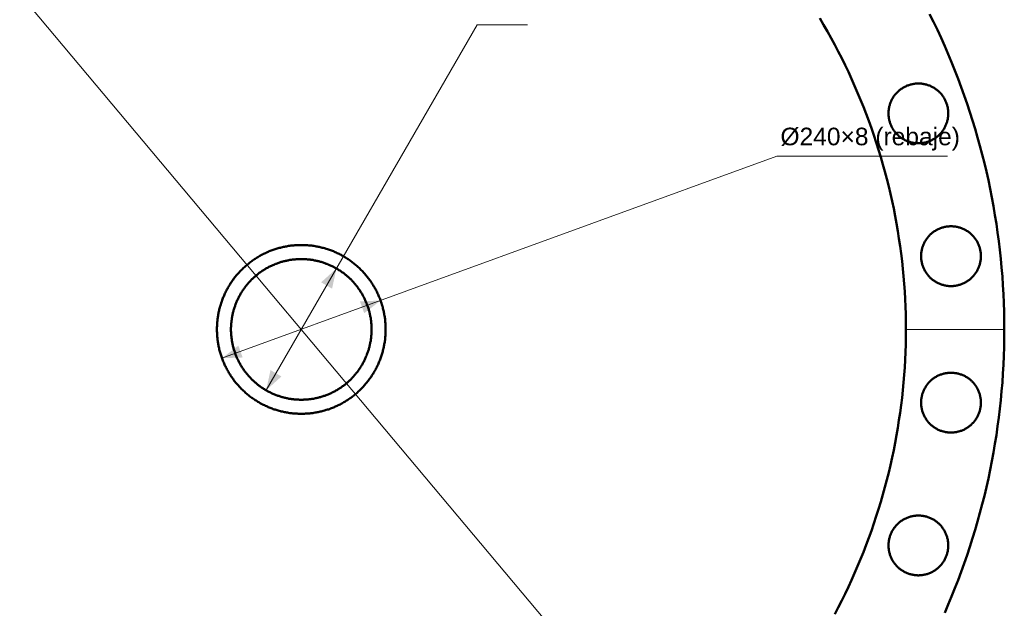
# Model space of a CAD drawing. Header units: millimetres. Extents: x 0 to 841, y 0 to 594.
# Tile 4 of 13: x 90 to 230, y 390 to 474. Entities that reach past the tile are written whole.
import ezdxf
from ezdxf.enums import TextEntityAlignment as Align

# ---------------------------------------------------------------- set-up
doc = ezdxf.new("R2010")
doc.units = ezdxf.units.MM
doc.linetypes.add('FANTASMA', pattern=[26, 14, -3, 2, -2, 2, -3])
for name, color, linetype, lineweight in [('COTA', 7, 'CONTINUOUS', 18), ('FANT', 7, 'FANTASMA', 18), ('TXT', 7, 'CONTINUOUS', 25), ('VIS', 7, 'CONTINUOUS', 50)]:
    doc.layers.add(name, color=color, linetype=linetype, lineweight=lineweight)
doc.styles.add('STD', font='LiberationSans-Regular.ttf')

msp = doc.modelspace()

# ---------------------------------------------------------------- linework, layer by layer
at = {"layer": 'COTA'}
for p, q in [((194.28, 353.4), (54.15, 520.39)), ((125, 421.34), (155, 473.3)), ((155, 473.3), (162.2, 473.3)), ((118.72, 425.9), (197.66, 454.63)), ((197.66, 454.63), (221.91, 454.63))]:
    msp.add_line(p, q, dxfattribs=at)
for points in [[(135, 438.66), (132.82, 436.69), (134.38, 435.79)], [(141.28, 434.1), (138.34, 433.99), (138.95, 432.3)], [(118.72, 425.9), (121.66, 426.01), (121.05, 427.7)], [(125, 421.34), (127.18, 423.31), (125.62, 424.21)]]:
    msp.add_solid(points, dxfattribs=at)
at = {"layer": 'FANT'}
msp.add_line((216, 430), (230, 430), dxfattribs=at)
at = {"layer": 'VIS'}
for points in [[(230, 430), (229.99, 431.26), (229.97, 432.51), (229.93, 433.77), (229.87, 435.02), (229.8, 436.28), (229.72, 437.53), (229.61, 438.79), (229.5, 440.04), (229.36, 441.29), (229.21, 442.53), (229.05, 443.78), (228.87, 445.02), (228.67, 446.26), (228.46, 447.5), (228.23, 448.74), (227.99, 449.97), (227.73, 451.2), (227.45, 452.43), (227.16, 453.65), (226.86, 454.87), (226.54, 456.08), (226.2, 457.3), (225.85, 458.5), (225.49, 459.7), (225.11, 460.9), (224.71, 462.09), (224.3, 463.28), (223.87, 464.46), (223.43, 465.64), (222.98, 466.81), (222.51, 467.98), (222.02, 469.14), (221.52, 470.29), (221.01, 471.44), (220.48, 472.58), (219.94, 473.71), (219.38, 474.84)], [(216, 430), (215.99, 431.08), (215.97, 432.16), (215.94, 433.24), (215.89, 434.32), (215.83, 435.4), (215.76, 436.48), (215.67, 437.56), (215.57, 438.63), (215.45, 439.71), (215.32, 440.78), (215.18, 441.85), (215.02, 442.92), (214.85, 443.99), (214.67, 445.05), (214.48, 446.11), (214.27, 447.18), (214.05, 448.23), (213.81, 449.29), (213.56, 450.34), (213.3, 451.39), (213.02, 452.43), (212.73, 453.47), (212.43, 454.51), (212.12, 455.55), (211.79, 456.58), (211.45, 457.6), (211.1, 458.62), (210.73, 459.64), (210.35, 460.65), (209.96, 461.66), (209.56, 462.66), (209.14, 463.66), (208.71, 464.65), (208.27, 465.64), (207.82, 466.62), (207.35, 467.59), (206.87, 468.56), (206.38, 469.52), (205.88, 470.48), (205.36, 471.43), (204.84, 472.37), (204.3, 473.31), (203.75, 474.24)], [(216, 430), (215.99, 431.08), (215.97, 432.16), (215.94, 433.24), (215.89, 434.32), (215.83, 435.4), (215.76, 436.48), (215.67, 437.56), (215.57, 438.63), (215.45, 439.71), (215.32, 440.78), (215.18, 441.85), (215.02, 442.92), (214.85, 443.99), (214.67, 445.05), (214.48, 446.11), (214.27, 447.18), (214.05, 448.23), (213.81, 449.29), (213.56, 450.34), (213.3, 451.39), (213.02, 452.43), (212.73, 453.47), (212.43, 454.51), (212.12, 455.55), (211.79, 456.58), (211.45, 457.6), (211.1, 458.62), (210.73, 459.64), (210.35, 460.65), (209.96, 461.66), (209.56, 462.66), (209.14, 463.66), (208.71, 464.65), (208.27, 465.64), (207.82, 466.62), (207.35, 467.59), (206.87, 468.56), (206.38, 469.52), (205.88, 470.48), (205.36, 471.43), (204.84, 472.37), (204.3, 473.31), (203.75, 474.24)], [(222.03, 460.72), (222.03, 460.6), (222.02, 460.48), (222.02, 460.36), (222, 460.24), (221.99, 460.12), (221.97, 460), (221.95, 459.88), (221.92, 459.76), (221.89, 459.65), (221.86, 459.53), (221.83, 459.41), (221.79, 459.3), (221.75, 459.19), (221.7, 459.08), (221.65, 458.97), (221.6, 458.86), (221.55, 458.75), (221.49, 458.64), (221.43, 458.54), (221.37, 458.44), (221.3, 458.34), (221.23, 458.24), (221.16, 458.14), (221.09, 458.05), (221.01, 457.95), (220.93, 457.86), (220.85, 457.78), (220.77, 457.69), (220.68, 457.61), (220.59, 457.53), (220.5, 457.45), (220.4, 457.37), (220.31, 457.3), (220.21, 457.23), (220.11, 457.16), (220.01, 457.1), (219.91, 457.04), (219.8, 456.98), (219.69, 456.92), (219.59, 456.87), (219.48, 456.82), (219.37, 456.77), (219.25, 456.73), (219.14, 456.69), (219.03, 456.65), (218.91, 456.62), (218.79, 456.59), (218.68, 456.56), (218.56, 456.54), (218.44, 456.52), (218.32, 456.5), (218.2, 456.49), (218.08, 456.48), (217.96, 456.47), (217.84, 456.47), (217.72, 456.47), (217.6, 456.47), (217.48, 456.48), (217.36, 456.49), (217.24, 456.5), (217.12, 456.52), (217, 456.54), (216.89, 456.56), (216.77, 456.59), (216.65, 456.62), (216.54, 456.65), (216.42, 456.69), (216.31, 456.73), (216.2, 456.77), (216.09, 456.82), (215.98, 456.87), (215.87, 456.92), (215.76, 456.98), (215.66, 457.04), (215.55, 457.1), (215.45, 457.16), (215.35, 457.23), (215.25, 457.3), (215.16, 457.37), (215.06, 457.45), (214.97, 457.53), (214.88, 457.61), (214.8, 457.69), (214.71, 457.78), (214.63, 457.86), (214.55, 457.95), (214.47, 458.05), (214.4, 458.14), (214.33, 458.24), (214.26, 458.34), (214.19, 458.44), (214.13, 458.54), (214.07, 458.64), (214.01, 458.75), (213.96, 458.86), (213.91, 458.97), (213.86, 459.08), (213.82, 459.19), (213.77, 459.3), (213.74, 459.41), (213.7, 459.53), (213.67, 459.65), (213.64, 459.76), (213.61, 459.88), (213.59, 460), (213.57, 460.12), (213.56, 460.24), (213.55, 460.36), (213.54, 460.48), (213.53, 460.6), (213.53, 460.72), (213.53, 460.84), (213.54, 460.96), (213.55, 461.08), (213.56, 461.2), (213.57, 461.32), (213.59, 461.43), (213.61, 461.55), (213.64, 461.67), (213.67, 461.79), (213.7, 461.9), (213.74, 462.02), (213.77, 462.13), (213.82, 462.24), (213.86, 462.36), (213.91, 462.47), (213.96, 462.58), (214.01, 462.68), (214.07, 462.79), (214.13, 462.89), (214.19, 463), (214.26, 463.1), (214.33, 463.19), (214.4, 463.29), (214.47, 463.39), (214.55, 463.48), (214.63, 463.57), (214.71, 463.66), (214.8, 463.74), (214.88, 463.83), (214.97, 463.91), (215.06, 463.98), (215.16, 464.06), (215.25, 464.13), (215.35, 464.2), (215.45, 464.27), (215.55, 464.33), (215.66, 464.4), (215.76, 464.46), (215.87, 464.51), (215.98, 464.56), (216.09, 464.61), (216.2, 464.66), (216.31, 464.7), (216.42, 464.74), (216.54, 464.78), (216.65, 464.81), (216.77, 464.84), (216.89, 464.87), (217, 464.89), (217.12, 464.91), (217.24, 464.93), (217.36, 464.95), (217.48, 464.96), (217.6, 464.96), (217.72, 464.97), (217.84, 464.97), (217.96, 464.96), (218.08, 464.96), (218.2, 464.95), (218.32, 464.93), (218.44, 464.91), (218.56, 464.89), (218.68, 464.87), (218.79, 464.84), (218.91, 464.81), (219.03, 464.78), (219.14, 464.74), (219.25, 464.7), (219.37, 464.66), (219.48, 464.61), (219.59, 464.56), (219.69, 464.51), (219.8, 464.46), (219.91, 464.4), (220.01, 464.33), (220.11, 464.27), (220.21, 464.2), (220.31, 464.13), (220.4, 464.06), (220.5, 463.98), (220.59, 463.91), (220.68, 463.83), (220.77, 463.74), (220.85, 463.66), (220.93, 463.57), (221.01, 463.48), (221.09, 463.39), (221.16, 463.29), (221.23, 463.19), (221.3, 463.1), (221.37, 463), (221.43, 462.89), (221.49, 462.79), (221.55, 462.68), (221.6, 462.58), (221.65, 462.47), (221.7, 462.36), (221.75, 462.24), (221.79, 462.13), (221.83, 462.02), (221.86, 461.9), (221.89, 461.79), (221.92, 461.67), (221.95, 461.55), (221.97, 461.43), (221.99, 461.32), (222, 461.2), (222.02, 461.08), (222.02, 460.96), (222.03, 460.84), (222.03, 460.72)], [(226.67, 440.41), (226.66, 440.29), (226.66, 440.17), (226.65, 440.05), (226.64, 439.93), (226.62, 439.81), (226.6, 439.69), (226.58, 439.58), (226.56, 439.46), (226.53, 439.34), (226.5, 439.23), (226.46, 439.11), (226.42, 439), (226.38, 438.88), (226.34, 438.77), (226.29, 438.66), (226.24, 438.55), (226.18, 438.45), (226.13, 438.34), (226.07, 438.24), (226, 438.13), (225.94, 438.03), (225.87, 437.93), (225.8, 437.84), (225.72, 437.74), (225.65, 437.65), (225.57, 437.56), (225.48, 437.47), (225.4, 437.39), (225.31, 437.3), (225.22, 437.22), (225.13, 437.14), (225.04, 437.07), (224.94, 437), (224.84, 436.93), (224.75, 436.86), (224.64, 436.79), (224.54, 436.73), (224.44, 436.67), (224.33, 436.62), (224.22, 436.57), (224.11, 436.52), (224, 436.47), (223.89, 436.43), (223.77, 436.39), (223.66, 436.35), (223.54, 436.32), (223.43, 436.29), (223.31, 436.26), (223.19, 436.23), (223.07, 436.21), (222.96, 436.2), (222.84, 436.18), (222.72, 436.17), (222.6, 436.17), (222.48, 436.16), (222.36, 436.16), (222.23, 436.17), (222.11, 436.17), (221.99, 436.18), (221.88, 436.2), (221.76, 436.21), (221.64, 436.23), (221.52, 436.26), (221.4, 436.29), (221.29, 436.32), (221.17, 436.35), (221.06, 436.39), (220.94, 436.43), (220.83, 436.47), (220.72, 436.52), (220.61, 436.57), (220.5, 436.62), (220.4, 436.67), (220.29, 436.73), (220.19, 436.79), (220.09, 436.86), (219.99, 436.93), (219.89, 437), (219.79, 437.07), (219.7, 437.14), (219.61, 437.22), (219.52, 437.3), (219.43, 437.39), (219.35, 437.47), (219.26, 437.56), (219.19, 437.65), (219.11, 437.74), (219.03, 437.84), (218.96, 437.93), (218.89, 438.03), (218.83, 438.13), (218.77, 438.24), (218.7, 438.34), (218.65, 438.45), (218.59, 438.55), (218.54, 438.66), (218.49, 438.77), (218.45, 438.88), (218.41, 439), (218.37, 439.11), (218.33, 439.23), (218.3, 439.34), (218.27, 439.46), (218.25, 439.58), (218.23, 439.69), (218.21, 439.81), (218.19, 439.93), (218.18, 440.05), (218.17, 440.17), (218.17, 440.29), (218.17, 440.41), (218.17, 440.53), (218.17, 440.65), (218.18, 440.77), (218.19, 440.89), (218.21, 441.01), (218.23, 441.13), (218.25, 441.25), (218.27, 441.37), (218.3, 441.48), (218.33, 441.6), (218.37, 441.71), (218.41, 441.83), (218.45, 441.94), (218.49, 442.05), (218.54, 442.16), (218.59, 442.27), (218.65, 442.38), (218.7, 442.49), (218.77, 442.59), (218.83, 442.69), (218.89, 442.79), (218.96, 442.89), (219.03, 442.99), (219.11, 443.08), (219.19, 443.18), (219.26, 443.27), (219.35, 443.35), (219.43, 443.44), (219.52, 443.52), (219.61, 443.6), (219.7, 443.68), (219.79, 443.76), (219.89, 443.83), (219.99, 443.9), (220.09, 443.97), (220.19, 444.03), (220.29, 444.09), (220.4, 444.15), (220.5, 444.21), (220.61, 444.26), (220.72, 444.31), (220.83, 444.36), (220.94, 444.4), (221.06, 444.44), (221.17, 444.48), (221.29, 444.51), (221.4, 444.54), (221.52, 444.57), (221.64, 444.59), (221.76, 444.61), (221.88, 444.63), (221.99, 444.64), (222.11, 444.65), (222.23, 444.66), (222.36, 444.66), (222.48, 444.66), (222.6, 444.66), (222.72, 444.65), (222.84, 444.64), (222.96, 444.63), (223.07, 444.61), (223.19, 444.59), (223.31, 444.57), (223.43, 444.54), (223.54, 444.51), (223.66, 444.48), (223.77, 444.44), (223.89, 444.4), (224, 444.36), (224.11, 444.31), (224.22, 444.26), (224.33, 444.21), (224.44, 444.15), (224.54, 444.09), (224.64, 444.03), (224.75, 443.97), (224.84, 443.9), (224.94, 443.83), (225.04, 443.76), (225.13, 443.68), (225.22, 443.6), (225.31, 443.52), (225.4, 443.44), (225.48, 443.35), (225.57, 443.27), (225.65, 443.18), (225.72, 443.08), (225.8, 442.99), (225.87, 442.89), (225.94, 442.79), (226, 442.69), (226.07, 442.59), (226.13, 442.49), (226.18, 442.38), (226.24, 442.27), (226.29, 442.16), (226.34, 442.05), (226.38, 441.94), (226.42, 441.83), (226.46, 441.71), (226.5, 441.6), (226.53, 441.48), (226.56, 441.37), (226.58, 441.25), (226.6, 441.13), (226.62, 441.01), (226.64, 440.89), (226.65, 440.77), (226.66, 440.65), (226.66, 440.53), (226.67, 440.41)], [(142, 430), (142, 429.85), (142, 429.7), (141.99, 429.55), (141.98, 429.4), (141.98, 429.25), (141.97, 429.1), (141.95, 428.95), (141.94, 428.8), (141.92, 428.65), (141.91, 428.5), (141.89, 428.35), (141.86, 428.2), (141.84, 428.05), (141.81, 427.9), (141.79, 427.75), (141.76, 427.6), (141.73, 427.46), (141.69, 427.31), (141.66, 427.16), (141.62, 427.02), (141.58, 426.87), (141.54, 426.72), (141.5, 426.58), (141.46, 426.44), (141.41, 426.29), (141.37, 426.15), (141.32, 426.01), (141.26, 425.86), (141.21, 425.72), (141.16, 425.58), (141.1, 425.44), (141.04, 425.3), (140.98, 425.17), (140.92, 425.03), (140.86, 424.89), (140.79, 424.75), (140.73, 424.62), (140.66, 424.49), (140.59, 424.35), (140.52, 424.22), (140.44, 424.09), (140.37, 423.96), (140.29, 423.83), (140.21, 423.7), (140.13, 423.57), (140.05, 423.44), (139.97, 423.32), (139.88, 423.19), (139.8, 423.07), (139.71, 422.95), (139.62, 422.83), (139.53, 422.7), (139.44, 422.59), (139.34, 422.47), (139.25, 422.35), (139.15, 422.24), (139.05, 422.12), (138.95, 422.01), (138.85, 421.9), (138.75, 421.79), (138.64, 421.68), (138.54, 421.57), (138.43, 421.46), (138.32, 421.36), (138.21, 421.25), (138.1, 421.15), (137.99, 421.05), (137.88, 420.95), (137.76, 420.85), (137.65, 420.75), (137.53, 420.66), (137.41, 420.56), (137.3, 420.47), (137.17, 420.38), (137.05, 420.29), (136.93, 420.2), (136.81, 420.12), (136.68, 420.03), (136.56, 419.95), (136.43, 419.87), (136.3, 419.79), (136.17, 419.71), (136.04, 419.63), (135.91, 419.56), (135.78, 419.48), (135.65, 419.41), (135.51, 419.34), (135.38, 419.27), (135.25, 419.21), (135.11, 419.14), (134.97, 419.08), (134.83, 419.02), (134.7, 418.96), (134.56, 418.9), (134.42, 418.84), (134.28, 418.79), (134.14, 418.74), (133.99, 418.68), (133.85, 418.63), (133.71, 418.59), (133.56, 418.54), (133.42, 418.5), (133.28, 418.46), (133.13, 418.42), (132.98, 418.38), (132.84, 418.34), (132.69, 418.31), (132.54, 418.27), (132.4, 418.24), (132.25, 418.21), (132.1, 418.19), (131.95, 418.16), (131.8, 418.14), (131.65, 418.11), (131.5, 418.09), (131.35, 418.08), (131.2, 418.06), (131.05, 418.05), (130.9, 418.03), (130.75, 418.02), (130.6, 418.02), (130.45, 418.01), (130.3, 418), (130.15, 418), (130, 418), (129.85, 418), (129.7, 418), (129.55, 418.01), (129.4, 418.02), (129.25, 418.02), (129.1, 418.03), (128.95, 418.05), (128.8, 418.06), (128.65, 418.08), (128.5, 418.09), (128.35, 418.11), (128.2, 418.14), (128.05, 418.16), (127.9, 418.19), (127.75, 418.21), (127.6, 418.24), (127.46, 418.27), (127.31, 418.31), (127.16, 418.34), (127.02, 418.38), (126.87, 418.42), (126.72, 418.46), (126.58, 418.5), (126.44, 418.54), (126.29, 418.59), (126.15, 418.63), (126.01, 418.68), (125.86, 418.74), (125.72, 418.79), (125.58, 418.84), (125.44, 418.9), (125.3, 418.96), (125.17, 419.02), (125.03, 419.08), (124.89, 419.14), (124.75, 419.21), (124.62, 419.27), (124.49, 419.34), (124.35, 419.41), (124.22, 419.48), (124.09, 419.56), (123.96, 419.63), (123.83, 419.71), (123.7, 419.79), (123.57, 419.87), (123.44, 419.95), (123.32, 420.03), (123.19, 420.12), (123.07, 420.2), (122.95, 420.29), (122.83, 420.38), (122.7, 420.47), (122.59, 420.56), (122.47, 420.66), (122.35, 420.75), (122.24, 420.85), (122.12, 420.95), (122.01, 421.05), (121.9, 421.15), (121.79, 421.25), (121.68, 421.36), (121.57, 421.46), (121.46, 421.57), (121.36, 421.68), (121.25, 421.79), (121.15, 421.9), (121.05, 422.01), (120.95, 422.12), (120.85, 422.24), (120.75, 422.35), (120.66, 422.47), (120.56, 422.59), (120.47, 422.7), (120.38, 422.83), (120.29, 422.95), (120.2, 423.07), (120.12, 423.19), (120.03, 423.32), (119.95, 423.44), (119.87, 423.57), (119.79, 423.7), (119.71, 423.83), (119.63, 423.96), (119.56, 424.09), (119.48, 424.22), (119.41, 424.35), (119.34, 424.49), (119.27, 424.62), (119.21, 424.75), (119.14, 424.89), (119.08, 425.03), (119.02, 425.17), (118.96, 425.3), (118.9, 425.44), (118.84, 425.58), (118.79, 425.72), (118.74, 425.86), (118.68, 426.01), (118.63, 426.15), (118.59, 426.29), (118.54, 426.44), (118.5, 426.58), (118.46, 426.72), (118.42, 426.87), (118.38, 427.02), (118.34, 427.16), (118.31, 427.31), (118.27, 427.46), (118.24, 427.6), (118.21, 427.75), (118.19, 427.9), (118.16, 428.05), (118.14, 428.2), (118.11, 428.35), (118.09, 428.5), (118.08, 428.65), (118.06, 428.8), (118.05, 428.95), (118.03, 429.1), (118.02, 429.25), (118.02, 429.4), (118.01, 429.55), (118, 429.7), (118, 429.85), (118, 430), (118, 430.15), (118, 430.3), (118.01, 430.45), (118.02, 430.6), (118.02, 430.75), (118.03, 430.9), (118.05, 431.05), (118.06, 431.2), (118.08, 431.35), (118.09, 431.5), (118.11, 431.65), (118.14, 431.8), (118.16, 431.95), (118.19, 432.1), (118.21, 432.25), (118.24, 432.4), (118.27, 432.54), (118.31, 432.69), (118.34, 432.84), (118.38, 432.98), (118.42, 433.13), (118.46, 433.28), (118.5, 433.42), (118.54, 433.56), (118.59, 433.71), (118.63, 433.85), (118.68, 433.99), (118.74, 434.14), (118.79, 434.28), (118.84, 434.42), (118.9, 434.56), (118.96, 434.7), (119.02, 434.83), (119.08, 434.97), (119.14, 435.11), (119.21, 435.25), (119.27, 435.38), (119.34, 435.51), (119.41, 435.65), (119.48, 435.78), (119.56, 435.91), (119.63, 436.04), (119.71, 436.17), (119.79, 436.3), (119.87, 436.43), (119.95, 436.56), (120.03, 436.68), (120.12, 436.81), (120.2, 436.93), (120.29, 437.05), (120.38, 437.17), (120.47, 437.3), (120.56, 437.41), (120.66, 437.53), (120.75, 437.65), (120.85, 437.76), (120.95, 437.88), (121.05, 437.99), (121.15, 438.1), (121.25, 438.21), (121.36, 438.32), (121.46, 438.43), (121.57, 438.54), (121.68, 438.64), (121.79, 438.75), (121.9, 438.85), (122.01, 438.95), (122.12, 439.05), (122.24, 439.15), (122.35, 439.25), (122.47, 439.34), (122.59, 439.44), (122.7, 439.53), (122.83, 439.62), (122.95, 439.71), (123.07, 439.8), (123.19, 439.88), (123.32, 439.97), (123.44, 440.05), (123.57, 440.13), (123.7, 440.21), (123.83, 440.29), (123.96, 440.37), (124.09, 440.44), (124.22, 440.52), (124.35, 440.59), (124.49, 440.66), (124.62, 440.73), (124.75, 440.79), (124.89, 440.86), (125.03, 440.92), (125.17, 440.98), (125.3, 441.04), (125.44, 441.1), (125.58, 441.16), (125.72, 441.21), (125.86, 441.26), (126.01, 441.32), (126.15, 441.37), (126.29, 441.41), (126.44, 441.46), (126.58, 441.5), (126.72, 441.54), (126.87, 441.58), (127.02, 441.62), (127.16, 441.66), (127.31, 441.69), (127.46, 441.73), (127.6, 441.76), (127.75, 441.79), (127.9, 441.81), (128.05, 441.84), (128.2, 441.86), (128.35, 441.89), (128.5, 441.91), (128.65, 441.92), (128.8, 441.94), (128.95, 441.95), (129.1, 441.97), (129.25, 441.98), (129.4, 441.98), (129.55, 441.99), (129.7, 442), (129.85, 442), (130, 442), (130.15, 442), (130.3, 442), (130.45, 441.99), (130.6, 441.98), (130.75, 441.98), (130.9, 441.97), (131.05, 441.95), (131.2, 441.94), (131.35, 441.92), (131.5, 441.91), (131.65, 441.89), (131.8, 441.86), (131.95, 441.84), (132.1, 441.81), (132.25, 441.79), (132.4, 441.76), (132.54, 441.73), (132.69, 441.69), (132.84, 441.66), (132.98, 441.62), (133.13, 441.58), (133.28, 441.54), (133.42, 441.5), (133.56, 441.46), (133.71, 441.41), (133.85, 441.37), (133.99, 441.32), (134.14, 441.26), (134.28, 441.21), (134.42, 441.16), (134.56, 441.1), (134.7, 441.04), (134.83, 440.98), (134.97, 440.92), (135.11, 440.86), (135.25, 440.79), (135.38, 440.73), (135.51, 440.66), (135.65, 440.59), (135.78, 440.52), (135.91, 440.44), (136.04, 440.37), (136.17, 440.29), (136.3, 440.21), (136.43, 440.13), (136.56, 440.05), (136.68, 439.97), (136.81, 439.88), (136.93, 439.8), (137.05, 439.71), (137.17, 439.62), (137.3, 439.53), (137.41, 439.44), (137.53, 439.34), (137.65, 439.25), (137.76, 439.15), (137.88, 439.05), (137.99, 438.95), (138.1, 438.85), (138.21, 438.75), (138.32, 438.64), (138.43, 438.54), (138.54, 438.43), (138.64, 438.32), (138.75, 438.21), (138.85, 438.1), (138.95, 437.99), (139.05, 437.88), (139.15, 437.76), (139.25, 437.65), (139.34, 437.53), (139.44, 437.41), (139.53, 437.3), (139.62, 437.17), (139.71, 437.05), (139.8, 436.93), (139.88, 436.81), (139.97, 436.68), (140.05, 436.56), (140.13, 436.43), (140.21, 436.3), (140.29, 436.17), (140.37, 436.04), (140.44, 435.91), (140.52, 435.78), (140.59, 435.65), (140.66, 435.51), (140.73, 435.38), (140.79, 435.25), (140.86, 435.11), (140.92, 434.97), (140.98, 434.83), (141.04, 434.7), (141.1, 434.56), (141.16, 434.42), (141.21, 434.28), (141.26, 434.14), (141.32, 433.99), (141.37, 433.85), (141.41, 433.71), (141.46, 433.56), (141.5, 433.42), (141.54, 433.28), (141.58, 433.13), (141.62, 432.98), (141.66, 432.84), (141.69, 432.69), (141.73, 432.54), (141.76, 432.4), (141.79, 432.25), (141.81, 432.1), (141.84, 431.95), (141.86, 431.8), (141.89, 431.65), (141.91, 431.5), (141.92, 431.35), (141.94, 431.2), (141.95, 431.05), (141.97, 430.9), (141.98, 430.75), (141.98, 430.6), (141.99, 430.45), (142, 430.3), (142, 430.15), (142, 430)], [(140, 430), (140, 429.87), (140, 429.75), (139.99, 429.62), (139.99, 429.5), (139.98, 429.37), (139.97, 429.25), (139.96, 429.12), (139.95, 429), (139.94, 428.87), (139.92, 428.75), (139.9, 428.62), (139.89, 428.5), (139.87, 428.37), (139.85, 428.25), (139.82, 428.13), (139.8, 428), (139.77, 427.88), (139.75, 427.76), (139.72, 427.64), (139.69, 427.51), (139.65, 427.39), (139.62, 427.27), (139.59, 427.15), (139.55, 427.03), (139.51, 426.91), (139.47, 426.79), (139.43, 426.67), (139.39, 426.55), (139.34, 426.44), (139.3, 426.32), (139.25, 426.2), (139.2, 426.09), (139.15, 425.97), (139.1, 425.86), (139.05, 425.74), (138.99, 425.63), (138.94, 425.52), (138.88, 425.4), (138.82, 425.29), (138.76, 425.18), (138.7, 425.07), (138.64, 424.96), (138.58, 424.86), (138.51, 424.75), (138.44, 424.64), (138.38, 424.54), (138.31, 424.43), (138.24, 424.33), (138.16, 424.22), (138.09, 424.12), (138.02, 424.02), (137.94, 423.92), (137.86, 423.82), (137.78, 423.72), (137.71, 423.63), (137.62, 423.53), (137.54, 423.43), (137.46, 423.34), (137.38, 423.25), (137.29, 423.15), (137.2, 423.06), (137.12, 422.97), (137.03, 422.88), (136.94, 422.8), (136.85, 422.71), (136.75, 422.62), (136.66, 422.54), (136.57, 422.46), (136.47, 422.38), (136.37, 422.29), (136.28, 422.22), (136.18, 422.14), (136.08, 422.06), (135.98, 421.98), (135.88, 421.91), (135.78, 421.84), (135.67, 421.76), (135.57, 421.69), (135.46, 421.62), (135.36, 421.56), (135.25, 421.49), (135.14, 421.42), (135.04, 421.36), (134.93, 421.3), (134.82, 421.24), (134.71, 421.18), (134.6, 421.12), (134.48, 421.06), (134.37, 421.01), (134.26, 420.95), (134.14, 420.9), (134.03, 420.85), (133.91, 420.8), (133.8, 420.75), (133.68, 420.7), (133.56, 420.66), (133.45, 420.61), (133.33, 420.57), (133.21, 420.53), (133.09, 420.49), (132.97, 420.45), (132.85, 420.41), (132.73, 420.38), (132.61, 420.35), (132.49, 420.31), (132.36, 420.28), (132.24, 420.25), (132.12, 420.23), (132, 420.2), (131.87, 420.18), (131.75, 420.15), (131.63, 420.13), (131.5, 420.11), (131.38, 420.1), (131.25, 420.08), (131.13, 420.06), (131, 420.05), (130.88, 420.04), (130.75, 420.03), (130.63, 420.02), (130.5, 420.01), (130.38, 420.01), (130.25, 420), (130.13, 420), (130, 420), (129.87, 420), (129.75, 420), (129.62, 420.01), (129.5, 420.01), (129.37, 420.02), (129.25, 420.03), (129.12, 420.04), (129, 420.05), (128.87, 420.06), (128.75, 420.08), (128.62, 420.1), (128.5, 420.11), (128.37, 420.13), (128.25, 420.15), (128.13, 420.18), (128, 420.2), (127.88, 420.23), (127.76, 420.25), (127.64, 420.28), (127.51, 420.31), (127.39, 420.35), (127.27, 420.38), (127.15, 420.41), (127.03, 420.45), (126.91, 420.49), (126.79, 420.53), (126.67, 420.57), (126.55, 420.61), (126.44, 420.66), (126.32, 420.7), (126.2, 420.75), (126.09, 420.8), (125.97, 420.85), (125.86, 420.9), (125.74, 420.95), (125.63, 421.01), (125.52, 421.06), (125.4, 421.12), (125.29, 421.18), (125.18, 421.24), (125.07, 421.3), (124.96, 421.36), (124.86, 421.42), (124.75, 421.49), (124.64, 421.56), (124.54, 421.62), (124.43, 421.69), (124.33, 421.76), (124.22, 421.84), (124.12, 421.91), (124.02, 421.98), (123.92, 422.06), (123.82, 422.14), (123.72, 422.22), (123.63, 422.29), (123.53, 422.38), (123.43, 422.46), (123.34, 422.54), (123.25, 422.62), (123.15, 422.71), (123.06, 422.8), (122.97, 422.88), (122.88, 422.97), (122.8, 423.06), (122.71, 423.15), (122.62, 423.25), (122.54, 423.34), (122.46, 423.43), (122.38, 423.53), (122.29, 423.63), (122.22, 423.72), (122.14, 423.82), (122.06, 423.92), (121.98, 424.02), (121.91, 424.12), (121.84, 424.22), (121.76, 424.33), (121.69, 424.43), (121.62, 424.54), (121.56, 424.64), (121.49, 424.75), (121.42, 424.86), (121.36, 424.96), (121.3, 425.07), (121.24, 425.18), (121.18, 425.29), (121.12, 425.4), (121.06, 425.52), (121.01, 425.63), (120.95, 425.74), (120.9, 425.86), (120.85, 425.97), (120.8, 426.09), (120.75, 426.2), (120.7, 426.32), (120.66, 426.44), (120.61, 426.55), (120.57, 426.67), (120.53, 426.79), (120.49, 426.91), (120.45, 427.03), (120.41, 427.15), (120.38, 427.27), (120.35, 427.39), (120.31, 427.51), (120.28, 427.64), (120.25, 427.76), (120.23, 427.88), (120.2, 428), (120.18, 428.13), (120.15, 428.25), (120.13, 428.37), (120.11, 428.5), (120.1, 428.62), (120.08, 428.75), (120.06, 428.87), (120.05, 429), (120.04, 429.12), (120.03, 429.25), (120.02, 429.37), (120.01, 429.5), (120.01, 429.62), (120, 429.75), (120, 429.87), (120, 430), (120, 430.13), (120, 430.25), (120.01, 430.38), (120.01, 430.5), (120.02, 430.63), (120.03, 430.75), (120.04, 430.88), (120.05, 431), (120.06, 431.13), (120.08, 431.25), (120.1, 431.38), (120.11, 431.5), (120.13, 431.63), (120.15, 431.75), (120.18, 431.87), (120.2, 432), (120.23, 432.12), (120.25, 432.24), (120.28, 432.36), (120.31, 432.49), (120.35, 432.61), (120.38, 432.73), (120.41, 432.85), (120.45, 432.97), (120.49, 433.09), (120.53, 433.21), (120.57, 433.33), (120.61, 433.45), (120.66, 433.56), (120.7, 433.68), (120.75, 433.8), (120.8, 433.91), (120.85, 434.03), (120.9, 434.14), (120.95, 434.26), (121.01, 434.37), (121.06, 434.48), (121.12, 434.6), (121.18, 434.71), (121.24, 434.82), (121.3, 434.93), (121.36, 435.04), (121.42, 435.14), (121.49, 435.25), (121.56, 435.36), (121.62, 435.46), (121.69, 435.57), (121.76, 435.67), (121.84, 435.78), (121.91, 435.88), (121.98, 435.98), (122.06, 436.08), (122.14, 436.18), (122.22, 436.28), (122.29, 436.37), (122.38, 436.47), (122.46, 436.57), (122.54, 436.66), (122.62, 436.75), (122.71, 436.85), (122.8, 436.94), (122.88, 437.03), (122.97, 437.12), (123.06, 437.2), (123.15, 437.29), (123.25, 437.38), (123.34, 437.46), (123.43, 437.54), (123.53, 437.62), (123.63, 437.71), (123.72, 437.78), (123.82, 437.86), (123.92, 437.94), (124.02, 438.02), (124.12, 438.09), (124.22, 438.16), (124.33, 438.24), (124.43, 438.31), (124.54, 438.38), (124.64, 438.44), (124.75, 438.51), (124.86, 438.58), (124.96, 438.64), (125.07, 438.7), (125.18, 438.76), (125.29, 438.82), (125.4, 438.88), (125.52, 438.94), (125.63, 438.99), (125.74, 439.05), (125.86, 439.1), (125.97, 439.15), (126.09, 439.2), (126.2, 439.25), (126.32, 439.3), (126.44, 439.34), (126.55, 439.39), (126.67, 439.43), (126.79, 439.47), (126.91, 439.51), (127.03, 439.55), (127.15, 439.59), (127.27, 439.62), (127.39, 439.65), (127.51, 439.69), (127.64, 439.72), (127.76, 439.75), (127.88, 439.77), (128, 439.8), (128.13, 439.82), (128.25, 439.85), (128.37, 439.87), (128.5, 439.89), (128.62, 439.9), (128.75, 439.92), (128.87, 439.94), (129, 439.95), (129.12, 439.96), (129.25, 439.97), (129.37, 439.98), (129.5, 439.99), (129.62, 439.99), (129.75, 440), (129.87, 440), (130, 440), (130.13, 440), (130.25, 440), (130.38, 439.99), (130.5, 439.99), (130.63, 439.98), (130.75, 439.97), (130.88, 439.96), (131, 439.95), (131.13, 439.94), (131.25, 439.92), (131.38, 439.9), (131.5, 439.89), (131.63, 439.87), (131.75, 439.85), (131.87, 439.82), (132, 439.8), (132.12, 439.77), (132.24, 439.75), (132.36, 439.72), (132.49, 439.69), (132.61, 439.65), (132.73, 439.62), (132.85, 439.59), (132.97, 439.55), (133.09, 439.51), (133.21, 439.47), (133.33, 439.43), (133.45, 439.39), (133.56, 439.34), (133.68, 439.3), (133.8, 439.25), (133.91, 439.2), (134.03, 439.15), (134.14, 439.1), (134.26, 439.05), (134.37, 438.99), (134.48, 438.94), (134.6, 438.88), (134.71, 438.82), (134.82, 438.76), (134.93, 438.7), (135.04, 438.64), (135.14, 438.58), (135.25, 438.51), (135.36, 438.44), (135.46, 438.38), (135.57, 438.31), (135.67, 438.24), (135.78, 438.16), (135.88, 438.09), (135.98, 438.02), (136.08, 437.94), (136.18, 437.86), (136.28, 437.78), (136.37, 437.71), (136.47, 437.62), (136.57, 437.54), (136.66, 437.46), (136.75, 437.38), (136.85, 437.29), (136.94, 437.2), (137.03, 437.12), (137.12, 437.03), (137.2, 436.94), (137.29, 436.85), (137.38, 436.75), (137.46, 436.66), (137.54, 436.57), (137.62, 436.47), (137.71, 436.37), (137.78, 436.28), (137.86, 436.18), (137.94, 436.08), (138.02, 435.98), (138.09, 435.88), (138.16, 435.78), (138.24, 435.67), (138.31, 435.57), (138.38, 435.46), (138.44, 435.36), (138.51, 435.25), (138.58, 435.14), (138.64, 435.04), (138.7, 434.93), (138.76, 434.82), (138.82, 434.71), (138.88, 434.6), (138.94, 434.48), (138.99, 434.37), (139.05, 434.26), (139.1, 434.14), (139.15, 434.03), (139.2, 433.91), (139.25, 433.8), (139.3, 433.68), (139.34, 433.56), (139.39, 433.45), (139.43, 433.33), (139.47, 433.21), (139.51, 433.09), (139.55, 432.97), (139.59, 432.85), (139.62, 432.73), (139.65, 432.61), (139.69, 432.49), (139.72, 432.36), (139.75, 432.24), (139.77, 432.12), (139.8, 432), (139.82, 431.87), (139.85, 431.75), (139.87, 431.63), (139.89, 431.5), (139.9, 431.38), (139.92, 431.25), (139.94, 431.13), (139.95, 431), (139.96, 430.88), (139.97, 430.75), (139.98, 430.63), (139.99, 430.5), (139.99, 430.38), (140, 430.25), (140, 430.13), (140, 430)], [(205.88, 389.52), (206.38, 390.48), (206.87, 391.44), (207.35, 392.41), (207.82, 393.38), (208.27, 394.36), (208.71, 395.35), (209.14, 396.34), (209.56, 397.34), (209.96, 398.34), (210.35, 399.35), (210.73, 400.36), (211.1, 401.38), (211.45, 402.4), (211.79, 403.42), (212.12, 404.45), (212.43, 405.49), (212.73, 406.53), (213.02, 407.57), (213.3, 408.61), (213.56, 409.66), (213.81, 410.71), (214.05, 411.77), (214.27, 412.82), (214.48, 413.89), (214.67, 414.95), (214.85, 416.01), (215.02, 417.08), (215.18, 418.15), (215.32, 419.22), (215.45, 420.29), (215.57, 421.37), (215.67, 422.44), (215.76, 423.52), (215.83, 424.6), (215.89, 425.68), (215.94, 426.76), (215.97, 427.84), (215.99, 428.92), (216, 430)], [(205.88, 389.52), (206.38, 390.48), (206.87, 391.44), (207.35, 392.41), (207.82, 393.38), (208.27, 394.36), (208.71, 395.35), (209.14, 396.34), (209.56, 397.34), (209.96, 398.34), (210.35, 399.35), (210.73, 400.36), (211.1, 401.38), (211.45, 402.4), (211.79, 403.42), (212.12, 404.45), (212.43, 405.49), (212.73, 406.53), (213.02, 407.57), (213.3, 408.61), (213.56, 409.66), (213.81, 410.71), (214.05, 411.77), (214.27, 412.82), (214.48, 413.89), (214.67, 414.95), (214.85, 416.01), (215.02, 417.08), (215.18, 418.15), (215.32, 419.22), (215.45, 420.29), (215.57, 421.37), (215.67, 422.44), (215.76, 423.52), (215.83, 424.6), (215.89, 425.68), (215.94, 426.76), (215.97, 427.84), (215.99, 428.92), (216, 430)], [(221.52, 389.71), (222.02, 390.86), (222.51, 392.02), (222.98, 393.19), (223.43, 394.36), (223.87, 395.54), (224.3, 396.72), (224.71, 397.91), (225.11, 399.1), (225.49, 400.3), (225.85, 401.5), (226.2, 402.7), (226.54, 403.92), (226.86, 405.13), (227.16, 406.35), (227.45, 407.57), (227.73, 408.8), (227.99, 410.03), (228.23, 411.26), (228.46, 412.5), (228.67, 413.74), (228.87, 414.98), (229.05, 416.22), (229.21, 417.47), (229.36, 418.71), (229.5, 419.96), (229.61, 421.21), (229.72, 422.47), (229.8, 423.72), (229.87, 424.98), (229.93, 426.23), (229.97, 427.49), (229.99, 428.74), (230, 430)], [(226.67, 419.59), (226.66, 419.47), (226.66, 419.35), (226.65, 419.23), (226.64, 419.11), (226.62, 418.99), (226.6, 418.87), (226.58, 418.75), (226.56, 418.63), (226.53, 418.52), (226.5, 418.4), (226.46, 418.29), (226.42, 418.17), (226.38, 418.06), (226.34, 417.95), (226.29, 417.84), (226.24, 417.73), (226.18, 417.62), (226.13, 417.51), (226.07, 417.41), (226, 417.31), (225.94, 417.21), (225.87, 417.11), (225.8, 417.01), (225.72, 416.92), (225.65, 416.82), (225.57, 416.73), (225.48, 416.65), (225.4, 416.56), (225.31, 416.48), (225.22, 416.4), (225.13, 416.32), (225.04, 416.24), (224.94, 416.17), (224.84, 416.1), (224.75, 416.03), (224.64, 415.97), (224.54, 415.91), (224.44, 415.85), (224.33, 415.79), (224.22, 415.74), (224.11, 415.69), (224, 415.64), (223.89, 415.6), (223.77, 415.56), (223.66, 415.52), (223.54, 415.49), (223.43, 415.46), (223.31, 415.43), (223.19, 415.41), (223.07, 415.39), (222.96, 415.37), (222.84, 415.36), (222.72, 415.35), (222.6, 415.34), (222.48, 415.34), (222.36, 415.34), (222.23, 415.34), (222.11, 415.35), (221.99, 415.36), (221.88, 415.37), (221.76, 415.39), (221.64, 415.41), (221.52, 415.43), (221.4, 415.46), (221.29, 415.49), (221.17, 415.52), (221.06, 415.56), (220.94, 415.6), (220.83, 415.64), (220.72, 415.69), (220.61, 415.74), (220.5, 415.79), (220.4, 415.85), (220.29, 415.91), (220.19, 415.97), (220.09, 416.03), (219.99, 416.1), (219.89, 416.17), (219.79, 416.24), (219.7, 416.32), (219.61, 416.4), (219.52, 416.48), (219.43, 416.56), (219.35, 416.65), (219.26, 416.73), (219.19, 416.82), (219.11, 416.92), (219.03, 417.01), (218.96, 417.11), (218.89, 417.21), (218.83, 417.31), (218.77, 417.41), (218.7, 417.51), (218.65, 417.62), (218.59, 417.73), (218.54, 417.84), (218.49, 417.95), (218.45, 418.06), (218.41, 418.17), (218.37, 418.29), (218.33, 418.4), (218.3, 418.52), (218.27, 418.63), (218.25, 418.75), (218.23, 418.87), (218.21, 418.99), (218.19, 419.11), (218.18, 419.23), (218.17, 419.35), (218.17, 419.47), (218.17, 419.59), (218.17, 419.71), (218.17, 419.83), (218.18, 419.95), (218.19, 420.07), (218.21, 420.19), (218.23, 420.31), (218.25, 420.42), (218.27, 420.54), (218.3, 420.66), (218.33, 420.77), (218.37, 420.89), (218.41, 421), (218.45, 421.12), (218.49, 421.23), (218.54, 421.34), (218.59, 421.45), (218.65, 421.55), (218.7, 421.66), (218.77, 421.76), (218.83, 421.87), (218.89, 421.97), (218.96, 422.07), (219.03, 422.16), (219.11, 422.26), (219.19, 422.35), (219.26, 422.44), (219.35, 422.53), (219.43, 422.61), (219.52, 422.7), (219.61, 422.78), (219.7, 422.86), (219.79, 422.93), (219.89, 423), (219.99, 423.07), (220.09, 423.14), (220.19, 423.21), (220.29, 423.27), (220.4, 423.33), (220.5, 423.38), (220.61, 423.43), (220.72, 423.48), (220.83, 423.53), (220.94, 423.57), (221.06, 423.61), (221.17, 423.65), (221.29, 423.68), (221.4, 423.71), (221.52, 423.74), (221.64, 423.77), (221.76, 423.79), (221.88, 423.8), (221.99, 423.82), (222.11, 423.83), (222.23, 423.83), (222.36, 423.84), (222.48, 423.84), (222.6, 423.83), (222.72, 423.83), (222.84, 423.82), (222.96, 423.8), (223.07, 423.79), (223.19, 423.77), (223.31, 423.74), (223.43, 423.71), (223.54, 423.68), (223.66, 423.65), (223.77, 423.61), (223.89, 423.57), (224, 423.53), (224.11, 423.48), (224.22, 423.43), (224.33, 423.38), (224.44, 423.33), (224.54, 423.27), (224.64, 423.21), (224.75, 423.14), (224.84, 423.07), (224.94, 423), (225.04, 422.93), (225.13, 422.86), (225.22, 422.78), (225.31, 422.7), (225.4, 422.61), (225.48, 422.53), (225.57, 422.44), (225.65, 422.35), (225.72, 422.26), (225.8, 422.16), (225.87, 422.07), (225.94, 421.97), (226, 421.87), (226.07, 421.76), (226.13, 421.66), (226.18, 421.55), (226.24, 421.45), (226.29, 421.34), (226.34, 421.23), (226.38, 421.12), (226.42, 421), (226.46, 420.89), (226.5, 420.77), (226.53, 420.66), (226.56, 420.54), (226.58, 420.42), (226.6, 420.31), (226.62, 420.19), (226.64, 420.07), (226.65, 419.95), (226.66, 419.83), (226.66, 419.71), (226.67, 419.59)], [(222.03, 399.28), (222.03, 399.16), (222.02, 399.04), (222.02, 398.92), (222, 398.8), (221.99, 398.68), (221.97, 398.57), (221.95, 398.45), (221.92, 398.33), (221.89, 398.21), (221.86, 398.1), (221.83, 397.98), (221.79, 397.87), (221.75, 397.76), (221.7, 397.64), (221.65, 397.53), (221.6, 397.42), (221.55, 397.32), (221.49, 397.21), (221.43, 397.11), (221.37, 397), (221.3, 396.9), (221.23, 396.81), (221.16, 396.71), (221.09, 396.61), (221.01, 396.52), (220.93, 396.43), (220.85, 396.34), (220.77, 396.26), (220.68, 396.17), (220.59, 396.09), (220.5, 396.02), (220.4, 395.94), (220.31, 395.87), (220.21, 395.8), (220.11, 395.73), (220.01, 395.67), (219.91, 395.6), (219.8, 395.54), (219.69, 395.49), (219.59, 395.44), (219.48, 395.39), (219.37, 395.34), (219.25, 395.3), (219.14, 395.26), (219.03, 395.22), (218.91, 395.19), (218.79, 395.16), (218.68, 395.13), (218.56, 395.11), (218.44, 395.09), (218.32, 395.07), (218.2, 395.05), (218.08, 395.04), (217.96, 395.04), (217.84, 395.03), (217.72, 395.03), (217.6, 395.04), (217.48, 395.04), (217.36, 395.05), (217.24, 395.07), (217.12, 395.09), (217, 395.11), (216.89, 395.13), (216.77, 395.16), (216.65, 395.19), (216.54, 395.22), (216.42, 395.26), (216.31, 395.3), (216.2, 395.34), (216.09, 395.39), (215.98, 395.44), (215.87, 395.49), (215.76, 395.54), (215.66, 395.6), (215.55, 395.67), (215.45, 395.73), (215.35, 395.8), (215.25, 395.87), (215.16, 395.94), (215.06, 396.02), (214.97, 396.09), (214.88, 396.17), (214.8, 396.26), (214.71, 396.34), (214.63, 396.43), (214.55, 396.52), (214.47, 396.61), (214.4, 396.71), (214.33, 396.81), (214.26, 396.9), (214.19, 397), (214.13, 397.11), (214.07, 397.21), (214.01, 397.32), (213.96, 397.42), (213.91, 397.53), (213.86, 397.64), (213.82, 397.76), (213.77, 397.87), (213.74, 397.98), (213.7, 398.1), (213.67, 398.21), (213.64, 398.33), (213.61, 398.45), (213.59, 398.57), (213.57, 398.68), (213.56, 398.8), (213.55, 398.92), (213.54, 399.04), (213.53, 399.16), (213.53, 399.28), (213.53, 399.4), (213.54, 399.52), (213.55, 399.64), (213.56, 399.76), (213.57, 399.88), (213.59, 400), (213.61, 400.12), (213.64, 400.24), (213.67, 400.35), (213.7, 400.47), (213.74, 400.59), (213.77, 400.7), (213.82, 400.81), (213.86, 400.92), (213.91, 401.03), (213.96, 401.14), (214.01, 401.25), (214.07, 401.36), (214.13, 401.46), (214.19, 401.56), (214.26, 401.66), (214.33, 401.76), (214.4, 401.86), (214.47, 401.95), (214.55, 402.05), (214.63, 402.14), (214.71, 402.22), (214.8, 402.31), (214.88, 402.39), (214.97, 402.47), (215.06, 402.55), (215.16, 402.63), (215.25, 402.7), (215.35, 402.77), (215.45, 402.84), (215.55, 402.9), (215.66, 402.96), (215.76, 403.02), (215.87, 403.08), (215.98, 403.13), (216.09, 403.18), (216.2, 403.23), (216.31, 403.27), (216.42, 403.31), (216.54, 403.35), (216.65, 403.38), (216.77, 403.41), (216.89, 403.44), (217, 403.46), (217.12, 403.48), (217.24, 403.5), (217.36, 403.51), (217.48, 403.52), (217.6, 403.53), (217.72, 403.53), (217.84, 403.53), (217.96, 403.53), (218.08, 403.52), (218.2, 403.51), (218.32, 403.5), (218.44, 403.48), (218.56, 403.46), (218.68, 403.44), (218.79, 403.41), (218.91, 403.38), (219.03, 403.35), (219.14, 403.31), (219.25, 403.27), (219.37, 403.23), (219.48, 403.18), (219.59, 403.13), (219.69, 403.08), (219.8, 403.02), (219.91, 402.96), (220.01, 402.9), (220.11, 402.84), (220.21, 402.77), (220.31, 402.7), (220.4, 402.63), (220.5, 402.55), (220.59, 402.47), (220.68, 402.39), (220.77, 402.31), (220.85, 402.22), (220.93, 402.14), (221.01, 402.05), (221.09, 401.95), (221.16, 401.86), (221.23, 401.76), (221.3, 401.66), (221.37, 401.56), (221.43, 401.46), (221.49, 401.36), (221.55, 401.25), (221.6, 401.14), (221.65, 401.03), (221.7, 400.92), (221.75, 400.81), (221.79, 400.7), (221.83, 400.59), (221.86, 400.47), (221.89, 400.35), (221.92, 400.24), (221.95, 400.12), (221.97, 400), (221.99, 399.88), (222, 399.76), (222.02, 399.64), (222.02, 399.52), (222.03, 399.4), (222.03, 399.28)]]:
    msp.add_lwpolyline(points, dxfattribs=at)

# ---------------------------------------------------------------- texts
at = {"layer": 'TXT', "style": 'STD'}
msp.add_text('Ø240×8 (rebaje)', height=2.5, dxfattribs=at).set_placement((198.16, 455.43), align=Align.BOTTOM_LEFT)

doc.saveas('drawing.dxf')
